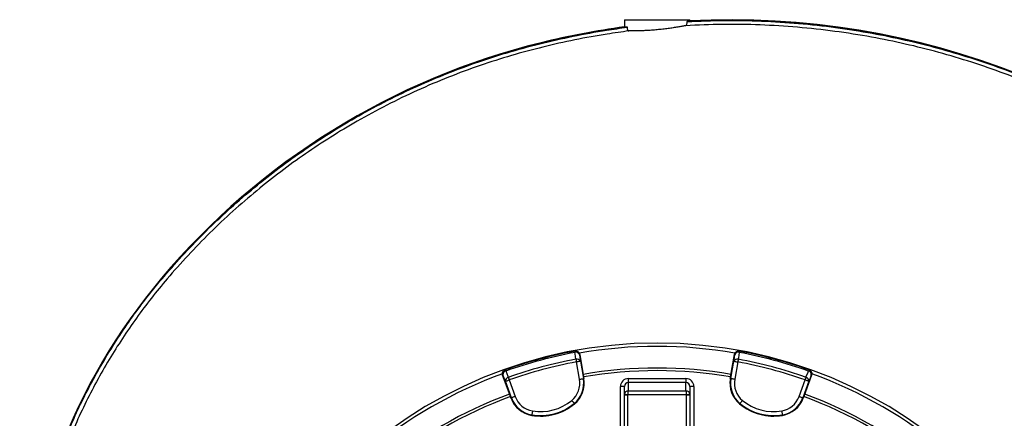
# Model space of a CAD drawing. Header units: millimetres. Extents: x 2267 to 4635, y 1105 to 5811.
# Tile 22 of 23: x 2315 to 3816, y 5203 to 5811. Entities that reach past the tile are written whole.
import ezdxf

# ---------------------------------------------------------------- set-up
doc = ezdxf.new("R2010")
doc.units = ezdxf.units.MM
doc.header["$LTSCALE"] = 2

msp = doc.modelspace()

# ---------------------------------------------------------------- linework, layer by layer
at = {"color": 7, "linetype": 'Continuous', "lineweight": 25}
for p, q in [((3236.9, 5810.5), (3236.9, 5799.6)), ((3236.9, 5810.5), (3336.9, 5810.5)), ((3241, 5799), (3241, 5799.8)), ((3332.7, 5808.3), (3332.7, 5807.6)), ((3336.9, 5808.9), (3336.9, 5810.5)), ((3110.1, 5775.1), (3110, 5775.5)), ((2531.4, 5416.3), (2531.2, 5416.5)), ((3161.8, 5305.1), (3161.3, 5305)), ((3412.4, 5305), (3411.9, 5305.1)), ((3168.5, 5262.3), (3163.9, 5288.8)), ((3168.8, 5300.3), (3168.3, 5300.2)), ((3168.8, 5300.3), (3174.8, 5265.8)), ((3169.8, 5289.8), (3174.4, 5263.3)), ((3398.9, 5265.8), (3405, 5300.3)), ((3399.3, 5263.3), (3404, 5289.8)), ((3405.4, 5300.2), (3405, 5300.3)), ((3409.9, 5288.8), (3405.2, 5262.3)), ((3055.3, 5276.6), (3054.9, 5276.5)), ((3518.8, 5276.5), (3518.4, 5276.6)), ((3051.7, 5268.9), (3051.3, 5268.8)), ((3063.2, 5235.9), (3051.3, 5268.8)), ((3064.8, 5234), (3055.6, 5259.2)), ((3061.3, 5261.3), (3070.5, 5236)), ((3175.3, 5263.5), (3174.4, 5263.3)), ((3174.8, 5265.8), (3175.3, 5263.5)), ((3242.9, 5263.3), (3242.9, 5257.3)), ((3242.9, 5263.3), (3330.9, 5263.3)), ((3242.9, 5257.3), (3242.9, 5244.8)), ((3330.9, 5257.3), (3242.9, 5257.3)), ((3330.9, 5263.3), (3330.9, 5257.3)), ((3330.9, 5244.8), (3330.9, 5257.3)), ((3398.5, 5263.5), (3398.9, 5265.8)), ((3398.5, 5263.5), (3399.3, 5263.3)), ((3503.3, 5236), (3512.4, 5261.3)), ((3518.1, 5259.2), (3508.9, 5234)), ((3522.5, 5268.8), (3510.5, 5235.9)), ((3522.5, 5268.8), (3522, 5268.9)), ((3236.9, 5251.3), (3230.9, 5251.3)), ((3230.9, 5172.3), (3230.9, 5251.3)), ((3236.9, 5238.8), (3236.9, 5251.3)), ((3242.9, 5244.8), (3330.9, 5244.8)), ((3336.9, 5251.3), (3336.9, 5238.8)), ((3342.9, 5251.3), (3336.9, 5251.3)), ((3342.9, 5251.3), (3342.9, 5172.3)), ((3064, 5233.7), (3063.2, 5235.9)), ((3064, 5233.7), (3064.8, 5234)), ((3161, 5224.8), (3160.5, 5225.4)), ((3236.9, 5168.2), (3236.9, 5238.8)), ((3236.9, 5238.8), (3241.9, 5238.8)), ((3241.9, 5238.8), (3241.9, 5164.6)), ((3331.9, 5238.8), (3241.9, 5238.8)), ((3331.9, 5164.6), (3331.9, 5238.8)), ((3331.9, 5238.8), (3336.9, 5238.8)), ((3336.9, 5238.8), (3336.9, 5168.2)), ((3412.7, 5224.8), (3413.2, 5225.4)), ((3509.7, 5233.7), (3508.9, 5234)), ((3510.5, 5235.9), (3509.7, 5233.7)), ((3095.7, 5207.3), (3095.9, 5208.1)), ((3478, 5207.3), (3477.9, 5208.1))]:
    msp.add_line(p, q, dxfattribs=at)
at = {"color": 7, "linetype": 'Continuous', "lineweight": 25, "flags": 128}
for points in [[(3161.3, 5305), (3161.3, 5305), (3161.3, 5304.9), (3161.4, 5304.8), (3161.4, 5304.6), (3161.4, 5304.3), (3161.5, 5304), (3161.6, 5303.7), (3161.6, 5303.3)], [(3163.1, 5292.9), (3161.9, 5301.3), (3161.6, 5303.3)], [(3412.1, 5303.3), (3410.9, 5294.9), (3410.6, 5292.9)], [(3412.4, 5305), (3412.4, 5305), (3412.4, 5304.9), (3412.4, 5304.8), (3412.3, 5304.6), (3412.3, 5304.3), (3412.2, 5304), (3412.2, 5303.7), (3412.1, 5303.3)], [(3163.1, 5292.9), (3163.2, 5292.5), (3163.3, 5292), (3163.3, 5291.5), (3163.4, 5291), (3163.5, 5290.5), (3163.6, 5289.9), (3163.8, 5289.3), (3163.9, 5288.8)], [(3169.8, 5289.8), (3169.6, 5289.8), (3169.3, 5289.7), (3168.7, 5289.6), (3168, 5289.5), (3167.1, 5289.3), (3166.1, 5289.1), (3165, 5288.9), (3163.9, 5288.8)], [(3168.3, 5300.2), (3169, 5295.1), (3169.8, 5289.8)], [(3404, 5289.8), (3404.7, 5295.1), (3405.4, 5300.2)], [(3404, 5289.8), (3404.1, 5289.8), (3404.5, 5289.7), (3405, 5289.6), (3405.8, 5289.5), (3406.6, 5289.3), (3407.7, 5289.1), (3408.7, 5288.9), (3409.9, 5288.8)], [(3410.6, 5292.9), (3410.6, 5292.5), (3410.5, 5292), (3410.4, 5291.5), (3410.3, 5291), (3410.2, 5290.5), (3410.1, 5289.9), (3410, 5289.3), (3409.9, 5288.8)], [(3055.3, 5276.6), (3055.3, 5276.6), (3055.4, 5276.5), (3055.4, 5276.4), (3055.5, 5276.2), (3055.6, 5276), (3055.7, 5275.7), (3055.8, 5275.4), (3055.9, 5275)], [(3055.9, 5275), (3059.1, 5267.1), (3059.9, 5265.3)], [(3513.9, 5265.3), (3517, 5273.1), (3517.8, 5275)], [(3518.4, 5276.6), (3518.4, 5276.6), (3518.3, 5276.5), (3518.3, 5276.4), (3518.2, 5276.2), (3518.2, 5276), (3518, 5275.7), (3517.9, 5275.4), (3517.8, 5275)], [(3055.6, 5259.2), (3053.6, 5264.2), (3051.7, 5268.9)], [(3055.6, 5259.2), (3055.8, 5259.3), (3056.1, 5259.4), (3056.7, 5259.6), (3057.4, 5259.8), (3058.2, 5260.1), (3059.2, 5260.5), (3060.2, 5260.9), (3061.3, 5261.3)], [(3059.9, 5265.3), (3060, 5264.9), (3060.2, 5264.4), (3060.3, 5263.9), (3060.5, 5263.4), (3060.7, 5262.9), (3060.9, 5262.4), (3061.1, 5261.8), (3061.3, 5261.3)], [(3168.5, 5262.3), (3169.7, 5262.5), (3170.7, 5262.7), (3171.7, 5262.9), (3172.6, 5263), (3173.4, 5263.1), (3173.9, 5263.2), (3174.3, 5263.3), (3174.4, 5263.3)], [(3405.2, 5262.3), (3404.1, 5262.5), (3403, 5262.7), (3402, 5262.9), (3401.1, 5263), (3400.4, 5263.1), (3399.8, 5263.2), (3399.4, 5263.3), (3399.3, 5263.3)], [(3513.9, 5265.3), (3513.7, 5264.9), (3513.6, 5264.4), (3513.4, 5263.9), (3513.2, 5263.4), (3513, 5262.9), (3512.8, 5262.4), (3512.6, 5261.8), (3512.4, 5261.3)], [(3518.1, 5259.2), (3517.9, 5259.3), (3517.6, 5259.4), (3517.1, 5259.6), (3516.4, 5259.8), (3515.5, 5260.1), (3514.6, 5260.5), (3513.5, 5260.9), (3512.4, 5261.3)], [(3522, 5268.9), (3520.1, 5264.2), (3518.1, 5259.2)], [(3070.5, 5236), (3069.4, 5235.6), (3068.4, 5235.3), (3067.4, 5234.9), (3066.5, 5234.6), (3065.8, 5234.3), (3065.3, 5234.1), (3065, 5234), (3064.8, 5234)], [(3156.7, 5230), (3157.4, 5229.1), (3158.1, 5228.3), (3158.7, 5227.5), (3159.3, 5226.8), (3159.8, 5226.2), (3160.2, 5225.8), (3160.4, 5225.5), (3160.5, 5225.4)], [(3236.9, 5239.1), (3237, 5239.1), (3237.3, 5239.1), (3237.7, 5239.1), (3238.3, 5239), (3239.1, 5239), (3240, 5238.9), (3240.9, 5238.9), (3241.9, 5238.8)], [(3331.9, 5238.8), (3332.8, 5238.9), (3333.8, 5238.9), (3334.6, 5239), (3335.4, 5239), (3336, 5239.1), (3336.5, 5239.1), (3336.8, 5239.1), (3336.9, 5239.1)], [(3417.1, 5230), (3416.3, 5229.1), (3415.6, 5228.3), (3415, 5227.5), (3414.4, 5226.8), (3413.9, 5226.2), (3413.6, 5225.8), (3413.3, 5225.5), (3413.2, 5225.4)], [(3503.3, 5236), (3504.3, 5235.6), (3505.4, 5235.3), (3506.3, 5234.9), (3507.2, 5234.6), (3507.9, 5234.3), (3508.4, 5234.1), (3508.8, 5234), (3508.9, 5234)], [(3096.9, 5214), (3096.7, 5212.9), (3096.5, 5211.8), (3096.3, 5210.8), (3096.2, 5209.9), (3096, 5209.2), (3096, 5208.6), (3095.9, 5208.2), (3095.9, 5208.1)], [(3476.9, 5214), (3477, 5212.9), (3477.2, 5211.8), (3477.4, 5210.8), (3477.6, 5209.9), (3477.7, 5209.2), (3477.8, 5208.6), (3477.8, 5208.2), (3477.9, 5208.1)]]:
    msp.add_lwpolyline(points, dxfattribs=at)
at = {"color": 7, "linetype": 'Continuous', "lineweight": 25}
for centre, radius, start, end in [((3398.5, 4602.2), 1208.2, 97.6882, 103.816), ((3398.5, 4602.2), 1207.8, 97.4907, 103.816), ((3398.5, 4602.2), 1207.8, 44.1433, 93.1233), ((3398.5, 4602.2), 1208.2, 44.1433, 92.9241), ((3373.3, 4704.7), 1102.7, 103.816, 139.792), ((3373.3, 4704.7), 1102.3, 103.816, 139.792), ((3231.3, 4824.8), 916.7, 139.792, 178.7361), ((3231.3, 4824.8), 916.3, 139.792, 178.7924), ((3286.9, 4624.5), 693, 1.5711, 178.4289), ((3286.9, 4624.5), 692, 100.4534, 109.5466), ((3286.9, 4624.5), 690.2, 100.4534, 109.5466), ((3162.4, 5299.1), 6, 9.983, 100.4358), ((3163.2, 5298), 5.53, 23.0968, 106.6446), ((3286.9, 4624.5), 688, 80.0629, 99.9446), ((3411.3, 5299.1), 6, 79.5642, 170.017), ((3410.5, 5298), 5.53, 73.3554, 156.9032), ((3286.9, 4624.5), 690.2, 70.4534, 79.5466), ((3286.9, 4624.5), 692, 70.4534, 79.5466), ((3286.9, 4624.5), 679.8, 100.4915, 109.5085), ((3286.9, 4624.5), 675.5, 100.4915, 109.5085), ((3164.7, 5287.6), 5.53, 23.1025, 106.6638), ((3409.1, 5287.6), 5.53, 73.3362, 156.8975), ((3286.9, 4624.5), 675.5, 70.4915, 79.5085), ((3286.9, 4624.5), 679.8, 70.4915, 79.5085), ((3286.9, 4624.5), 688, 110.0607, 129.9386), ((3057.3, 5271), 6, 109.5642, 200.0172), ((3057.2, 5269.6), 5.53, 103.3561, 186.9028), ((3286.9, 4624.5), 655, 80.0916, 99.9084), ((3286.9, 4624.5), 651, 80.0922, 99.9078), ((3516.5, 5269.6), 5.53, 353.0972, 76.6439), ((3516.4, 5271), 6, 339.9828, 70.4358), ((3286.9, 4624.5), 688, 50.0636, 69.9439), ((3061.1, 5259.9), 5.53, 103.3363, 186.8973), ((3134.8, 5256.4), 34.2, 309.6514, 10), ((3134.8, 5256.4), 40.2, 309.6514, 10), ((3134.8, 5256.4), 41, 309.6514, 10), ((3438.9, 5256.4), 41, 170, 230.3486), ((3438.9, 5256.4), 40.2, 170, 230.3486), ((3438.9, 5256.4), 34.2, 170, 230.3486), ((3512.6, 5259.9), 5.53, 353.1027, 76.6637), ((3286.9, 4624.5), 655, 110.0916, 129.9084), ((3286.9, 4624.5), 651, 110.0922, 129.9078), ((3102.6, 5247.7), 41, 200, 260.3486), ((3102.6, 5247.7), 40.2, 200, 260.3486), ((3102.6, 5247.7), 34.2, 200, 260.3486), ((3109.3, 5287.2), 80.2, 260.3486, 309.6514), ((3109.3, 5287.2), 74.2, 260.3486, 309.6514), ((3464.4, 5287.2), 80.2, 230.3486, 279.6514), ((3464.4, 5287.2), 74.2, 230.3486, 279.6514), ((3471.1, 5247.7), 34.2, 279.6514, 340), ((3471.1, 5247.7), 40.2, 279.6514, 340), ((3471.1, 5247.7), 41, 279.6514, 340), ((3286.9, 4624.5), 651, 50.0922, 69.9078), ((3286.9, 4624.5), 655, 50.0916, 69.9084), ((3109.3, 5287.2), 81, 260.3486, 309.6514), ((3464.4, 5287.2), 81, 230.3486, 279.6514)]:
    msp.add_arc(centre, radius, start, end, dxfattribs=at)
for centre, major_axis, ratio, start_param, end_param in [((3242.9, 5251.3), (0, -12), 0.99863, 3.141593, 4.712389), ((3242.9, 5251.3), (0, 6.02), 0.995902, 0, 1.570796), ((3330.9, 5251.3), (0, 12), 0.99863, 4.712389, 6.283185), ((3330.9, 5251.3), (0, 6.02), 0.995902, 4.712389, 6.283185), ((3242.9, 5238.8), (4.57, 3.92), 0.991203, 0.865501, 2.383938), ((3242.9, 5238.8), (0.05, 6), 0.166425, 0.053853, 1.572289), ((3330.9, 5238.8), (-0.05, 6), 0.166425, 4.710896, 6.229332), ((3330.9, 5238.8), (4.57, -3.92), 0.991203, 0.757655, 2.276092), ((3242.9, 5238.8), (6, 0), 0.999087, 3.089233, 3.141593), ((3242.9, 5238.8), (0, -1), 0.99863, 4.660029, 4.712389), ((3330.9, 5238.8), (0, 1), 0.99863, 4.712389, 4.764749), ((3330.9, 5238.8), (6, 0), 0.999087, 0, 0.05236)]:
    msp.add_ellipse(centre, major_axis=major_axis, ratio=ratio, start_param=start_param, end_param=end_param, dxfattribs=at)
for points, knots in [([(2327.9, 4972.4), (2330.6, 4987.9), (2336.2, 5018.9), (2347.5, 5064.9), (2361, 5110.2), (2375.9, 5151.9), (2391.6, 5190), (2407.5, 5224.7), (2424.9, 5258.6), (2443.8, 5292.1), (2464.4, 5325.2), (2486.5, 5357.6), (2510, 5389), (2536.5, 5421.3), (2565.9, 5454.4), (2598.5, 5488.1), (2632.5, 5520.3), (2668.2, 5551.4), (2705.6, 5581.2), (2744.6, 5609.6), (2784.8, 5636.3), (2826.7, 5661.5), (2870.3, 5685.1), (2915.4, 5707), (2961.6, 5726.8), (3009, 5744.7), (3057.9, 5760.5), (3107.9, 5774.2), (3158.6, 5785.6), (3203, 5793.7), (3230.6, 5797.6), (3241, 5799)], [0, 0, 0, 0, 0.0358344, 0.0717173, 0.1076004, 0.1434351, 0.1723333, 0.2012565, 0.2301798, 0.2590781, 0.2888162, 0.3185816, 0.3483476, 0.3780866, 0.4135781, 0.4491017, 0.4846252, 0.5201167, 0.5566892, 0.5932968, 0.6299045, 0.666477, 0.7044926, 0.7425477, 0.7806029, 0.8186185, 0.8579446, 0.8973117, 0.9366839, 0.9760168, 1, 1, 1, 1]), ([(3236.9, 5799.6), (3237, 5799.5), (3237.3, 5799.5), (3239, 5799.6), (3240.6, 5799.7), (3241, 5799.8)], [0, 0, 0, 0, 0.4005889, 0.8128063, 1, 1, 1, 1]), ([(3241, 5799), (3241.1, 5798.4), (3241.1, 5797.2), (3241.5, 5795.5), (3242.1, 5794.3), (3242.9, 5793.5), (3243.5, 5793.4), (3243.9, 5793.4)], [0, 0, 0, 0, 0.196766, 0.393656, 0.589212, 0.793422, 1, 1, 1, 1]), ([(3329.9, 5801.4), (3329.7, 5801.4), (3328, 5801), (3324.5, 5800.4), (3318.4, 5799.3), (3311.4, 5798.1), (3303.7, 5797), (3295.4, 5796), (3286.9, 5795.1), (3278.4, 5794.4), (3270.2, 5793.9), (3262.5, 5793.5), (3255.5, 5793.4), (3249.4, 5793.3), (3245.7, 5793.3), (3244.1, 5793.4), (3243.9, 5793.4)], [0, 0, 0, 0, 0.010924, 0.091742, 0.172566, 0.254506, 0.336445, 0.418964, 0.501478, 0.583254, 0.665027, 0.745885, 0.826744, 0.907426, 0.988108, 1, 1, 1, 1]), ([(3329.9, 5801.4), (3330.3, 5801.6), (3331.1, 5801.9), (3332, 5803.4), (3332.6, 5805.3), (3332.7, 5806.8), (3332.7, 5807.6)], [0, 0, 0, 0, 0.266627, 0.534279, 0.773951, 1, 1, 1, 1]), ([(3826, 3277.1), (3826, 3277.1), (3846.7, 3300.2), (3872.2, 3313.9), (3897.4, 3330.6), (3924.3, 3344.3), (3951.5, 3358.3), (3982.1, 3374.9), (4015.7, 3395.4), (4052.2, 3419.4), (4087.7, 3444.8), (4122.5, 3471.7), (4156.4, 3500.3), (4189.4, 3530.4), (4221.4, 3561.8), (4253.2, 3595.1), (4285, 3630.6), (4316.4, 3668.2), (4346.5, 3706.9), (4375.5, 3746.8), (4403.3, 3788), (4429.7, 3830.4), (4454.7, 3873.6), (4479.7, 3920.6), (4504.2, 3971.3), (4527.9, 4026), (4549.3, 4081.7), (4563.6, 4124), (4571.3, 4148.9), (4573.2, 4155.4), (4574.5, 4159.5), (4578.2, 4172), (4586.9, 4202.9), (4598.6, 4251), (4610, 4309.2), (4618.8, 4368), (4624.9, 4427), (4628.3, 4486.3), (4629, 4544), (4627.2, 4599.9), (4623.2, 4654), (4616.9, 4707.9), (4608.4, 4762), (4597.5, 4816.1), (4584.1, 4870.3), (4568.4, 4923.9), (4550.7, 4976.3), (4530.9, 5027.3), (4509.2, 5077), (4485.5, 5125.8), (4459.5, 5174), (4431.2, 5221.5), (4400.6, 5268.2), (4368.1, 5313.6), (4334, 5357), (4298.5, 5398.6), (4261.6, 5438.3), (4223, 5476.4), (4182.3, 5513.1), (4139.5, 5548.2), (4094.7, 5581.7), (4048.3, 5613), (4002, 5641.3), (3955.9, 5666.7), (3910.2, 5689.4), (3863.7, 5710.1), (3815.8, 5729), (3766.7, 5746), (3716.4, 5761), (3665.4, 5773.8), (3612.5, 5784.6), (3557.7, 5793.2), (3500.9, 5799.4), (3443.9, 5802.9), (3386.8, 5803.9), (3348.9, 5802.2), (3329.9, 5801.4)], [0, 0, 0, 0, 0.008238, 0.016491, 0.024728, 0.033201, 0.041676, 0.050147, 0.062264, 0.07439, 0.086516, 0.098634, 0.111042, 0.12346, 0.135879, 0.148291, 0.161896, 0.175508, 0.189121, 0.202725, 0.216592, 0.230468, 0.244344, 0.258211, 0.274748, 0.2913, 0.307851, 0.324388, 0.328505, 0.329535, 0.330049, 0.332107, 0.340339, 0.356823, 0.373307, 0.38979, 0.406274, 0.422758, 0.439242, 0.45429, 0.469351, 0.484412, 0.49946, 0.514945, 0.530445, 0.545946, 0.561431, 0.576479, 0.59154, 0.606601, 0.621649, 0.637135, 0.652636, 0.668136, 0.683622, 0.698655, 0.713702, 0.728747, 0.743778, 0.759305, 0.774849, 0.790393, 0.80592, 0.820058, 0.834209, 0.848359, 0.862497, 0.877063, 0.891643, 0.906224, 0.92079, 0.936614, 0.952465, 0.968325, 0.984176, 1, 1, 1, 1]), ([(3332.7, 5807.6), (3351.6, 5808.3), (3389.3, 5809.9), (3446.1, 5808.8), (3502.7, 5805.3), (3559.1, 5799.1), (3613.3, 5790.5), (3665.3, 5779.9), (3715, 5767.5), (3764.1, 5753.1), (3813, 5736.4), (3861.7, 5717.4), (3910, 5696.1), (3957.3, 5672.7), (4004, 5647.1), (4050, 5619), (4095.1, 5588.6), (4138.9, 5556.3), (4181.6, 5521.6), (4223.1, 5484.5), (4263.3, 5445.1), (4301.7, 5404), (4337.9, 5361.7), (4371.9, 5318.4), (4403.8, 5274.2), (4433.7, 5228.7), (4462.1, 5181.5), (4488.6, 5132.8), (4513.3, 5082.4), (4535.8, 5031.1), (4555.9, 4979.3), (4573.6, 4927.2), (4589, 4874.9), (4602.2, 4822.1), (4613.3, 4768.2), (4622.2, 4713.4), (4628.9, 4657.7), (4633.1, 4601.8), (4635, 4544.6), (4634.3, 4486.1), (4630.9, 4426.6), (4624.7, 4367.2), (4615.9, 4308.2), (4604.4, 4249.7), (4592.6, 4201.4), (4583.9, 4170.3), (4580.2, 4157.8), (4579, 4153.6), (4577, 4147.1), (4569.3, 4122.1), (4554.9, 4079.6), (4533.4, 4023.8), (4509.6, 3968.8), (4485.1, 3918.2), (4460.4, 3871.6), (4435.8, 3828.9), (4409.8, 3787.1), (4382.2, 3746), (4353.1, 3705.6), (4322.3, 3665.9), (4290.1, 3627.4), (4258.1, 3591.5), (4226.3, 3558.3), (4195, 3527.5), (4162.6, 3497.8), (4128.9, 3469.2), (4093.7, 3441.8), (4057.2, 3415.6), (4019.7, 3390.8), (3985.7, 3370.1), (3955.2, 3353.4), (3928.7, 3339.8), (3902.2, 3326.1), (3876.6, 3310.7), (3852.3, 3293), (3837.5, 3279.5), (3830.1, 3272.8)], [0, 0, 0, 0, 0.015678, 0.031382, 0.047095, 0.062799, 0.078477, 0.092641, 0.106817, 0.120993, 0.135157, 0.149749, 0.164356, 0.178962, 0.193555, 0.208605, 0.223671, 0.238737, 0.253788, 0.269348, 0.284923, 0.3005, 0.316061, 0.331131, 0.346213, 0.361296, 0.376365, 0.391873, 0.407396, 0.422918, 0.438426, 0.453496, 0.468578, 0.483661, 0.49873, 0.514238, 0.52976, 0.545282, 0.56079, 0.577297, 0.593804, 0.610312, 0.626819, 0.643326, 0.659833, 0.668077, 0.670137, 0.670653, 0.671683, 0.675804, 0.692358, 0.708926, 0.725494, 0.742048, 0.755666, 0.769292, 0.782918, 0.796536, 0.810418, 0.824307, 0.838197, 0.852079, 0.86423, 0.876389, 0.888545, 0.900693, 0.913117, 0.925551, 0.937985, 0.95041, 0.958641, 0.966875, 0.975108, 0.9834, 0.991708, 1, 1, 1, 1]), ([(3332.7, 5808.3), (3334.1, 5808.4), (3335.1, 5808.5), (3336.2, 5808.7), (3336.4, 5808.7), (3336.8, 5808.8), (3336.9, 5808.8), (3336.9, 5808.9)], [0, 0, 0, 0, 0.5, 0.5, 0.75, 0.75, 1, 1, 1, 1]), ([(3243.9, 5793.4), (3232.8, 5791.8), (3205.2, 5788), (3161.5, 5780.1), (3112.7, 5769.2), (3064.5, 5756.2), (3016.4, 5740.9), (2968.5, 5723.2), (2921, 5703), (2874.5, 5680.6), (2830.6, 5656.8), (2789.2, 5631.9), (2750.4, 5606.3), (2712.6, 5579), (2675.7, 5549.8), (2639.7, 5518.8), (2604.7, 5485.8), (2571.3, 5451.4), (2541.6, 5418.1), (2515.4, 5386.2), (2492.7, 5355.9), (2471.2, 5324.6), (2450.8, 5292.3), (2431.7, 5258.7), (2413.8, 5224), (2397.5, 5188.6), (2381.6, 5150.1), (2366.8, 5108.4), (2352.9, 5063.4), (2343.3, 5017.6), (2333.8, 4987.1), (2333.8, 4971.4), (2333.8, 4971.4)], [0, 0, 0, 0, 0.025529, 0.063526, 0.101559, 0.139587, 0.177578, 0.216846, 0.256157, 0.295468, 0.334735, 0.370184, 0.405666, 0.441147, 0.476596, 0.513125, 0.549689, 0.586253, 0.622782, 0.651616, 0.680475, 0.709334, 0.738168, 0.767837, 0.797533, 0.82723, 0.856899, 0.89265, 0.92845, 0.964249, 1, 1, 1, 1, 1]), ([(3161.8, 5305.1), (3162.2, 5305.2), (3162.6, 5305.2), (3163.3, 5305.2), (3163.7, 5305.2), (3164.5, 5305), (3164.9, 5304.9), (3165.6, 5304.6), (3166, 5304.4), (3166.6, 5303.9), (3166.9, 5303.7), (3167.5, 5303.1), (3167.7, 5302.8), (3168.1, 5302.1), (3168.3, 5301.8), (3168.6, 5301), (3168.7, 5300.7), (3168.8, 5300.3)], [0, 0, 0, 0, 0.125, 0.125, 0.25, 0.25, 0.375, 0.375, 0.5, 0.5, 0.625, 0.625, 0.75, 0.75, 0.875, 0.875, 1, 1, 1, 1]), ([(3405, 5300.3), (3405, 5300.7), (3405.1, 5301), (3405.4, 5301.8), (3405.6, 5302.1), (3406, 5302.8), (3406.3, 5303.1), (3406.8, 5303.7), (3407.1, 5303.9), (3407.8, 5304.4), (3408.1, 5304.6), (3408.8, 5304.9), (3409.2, 5305), (3410, 5305.2), (3410.4, 5305.2), (3411.2, 5305.2), (3411.6, 5305.2), (3411.9, 5305.1)], [0, 0, 0, 0, 0.125, 0.125, 0.25, 0.25, 0.375, 0.375, 0.5, 0.5, 0.625, 0.625, 0.75, 0.75, 0.875, 0.875, 1, 1, 1, 1]), ([(3051.3, 5268.8), (3051.1, 5269.4), (3050.8, 5270.8), (3051.1, 5272.8), (3052.1, 5274.6), (3053.4, 5275.9), (3054.5, 5276.3), (3054.9, 5276.5)], [0, 0, 0, 0, 0.213554, 0.427098, 0.640706, 0.854434, 1, 1, 1, 1]), ([(3518.8, 5276.5), (3519.5, 5276.2), (3520.7, 5275.6), (3522, 5274), (3522.8, 5272.2), (3522.9, 5270.3), (3522.6, 5269.2), (3522.5, 5268.8)], [0, 0, 0, 0, 0.213873, 0.427754, 0.641574, 0.855265, 1, 1, 1, 1])]:
    msp.add_open_spline(points, degree=3, knots=knots, dxfattribs=at)

doc.saveas('drawing.dxf')
